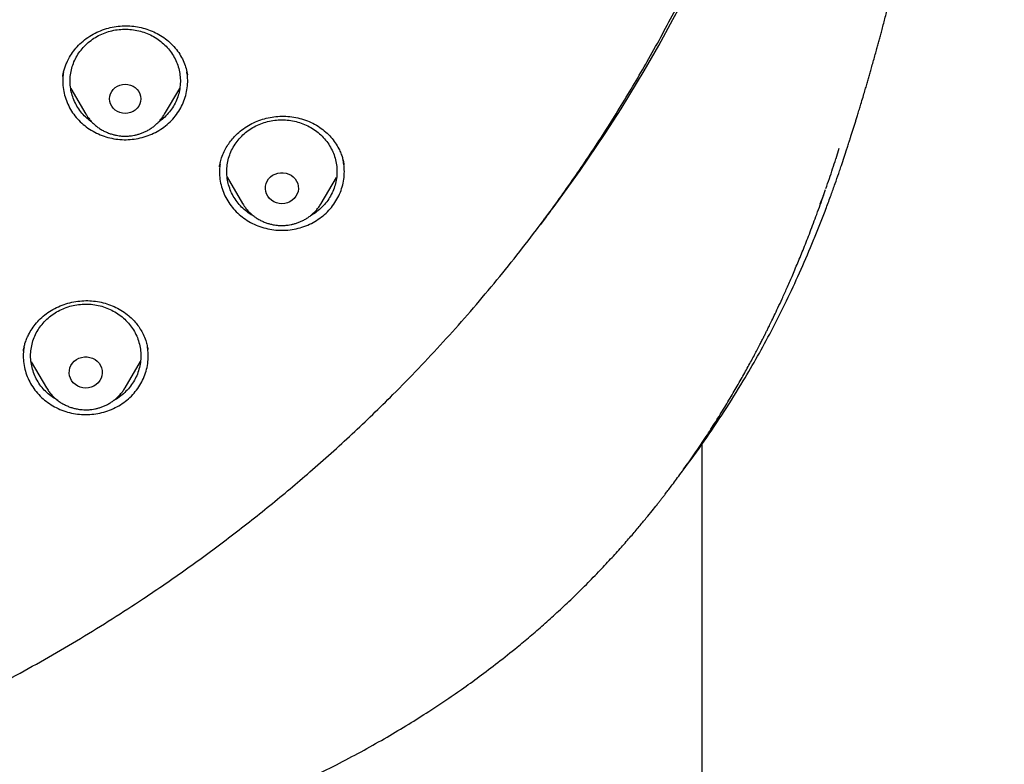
# Model space of a CAD drawing. Header units: millimetres. Extents: x 8 to 1577, y 12 to 2534.
# Tile 99 of 128: x 792 to 819, y 2099 to 2120. Entities that reach past the tile are written whole.
import ezdxf

# ---------------------------------------------------------------- set-up
doc = ezdxf.new("R2010")
doc.units = ezdxf.units.MM

msp = doc.modelspace()

# ---------------------------------------------------------------- linework, layer by layer
at = {"color": 7, "linetype": 'Continuous', "lineweight": 30}
for p, q in [((793.603, 2118.177), (793.604, 2118.184)), ((793.818, 2117.844), (794.23, 2117.146)), ((796.369, 2117.146), (796.781, 2117.846)), ((796.369, 2117.146), (796.365, 2117.14)), ((814.642, 2115.94), (814.73, 2116.217)), ((797.867, 2115.716), (797.87, 2115.733)), ((798.072, 2115.428), (798.492, 2114.715)), ((800.632, 2114.715), (801.049, 2115.424)), ((814.291, 2114.904), (814.355, 2115.09)), ((814.297, 2114.944), (814.196, 2114.693)), ((798.499, 2114.704), (798.492, 2114.715)), ((800.632, 2114.715), (800.626, 2114.706)), ((806.764, 2114.358), (806.594, 2114.133)), ((792.528, 2110.699), (792.529, 2110.705)), ((792.738, 2110.409), (793.155, 2109.7)), ((795.295, 2109.7), (795.715, 2110.413)), ((793.163, 2109.688), (793.155, 2109.7)), ((795.297, 2109.703), (795.283, 2109.695)), ((795.295, 2109.7), (795.289, 2109.69)), ((810.999, 1959.756), (810.999, 2108.172))]:
    msp.add_line(p, q, dxfattribs=at)
at = {"color": 7, "linetype": 'Continuous', "lineweight": 30, "flags": 128}
for points in [[(795.299, 2117.163), (795.226, 2117.17), (795.154, 2117.187), (795.088, 2117.217), (795.027, 2117.257), (794.975, 2117.306), (794.932, 2117.363), (794.901, 2117.425), (794.882, 2117.493), (794.876, 2117.562), (794.882, 2117.631), (794.901, 2117.698), (794.932, 2117.761), (794.975, 2117.818), (795.027, 2117.867), (795.088, 2117.907), (795.154, 2117.936), (795.226, 2117.954), (795.299, 2117.96), (795.373, 2117.954), (795.444, 2117.936), (795.511, 2117.907), (795.572, 2117.867), (795.624, 2117.818), (795.666, 2117.761), (795.698, 2117.698), (795.717, 2117.631), (795.723, 2117.562), (795.717, 2117.493), (795.698, 2117.425), (795.666, 2117.363), (795.624, 2117.306), (795.572, 2117.257), (795.511, 2117.217), (795.444, 2117.187), (795.373, 2117.17), (795.299, 2117.163)], [(794.233, 2117.14), (794.232, 2117.142), (794.23, 2117.146)], [(799.562, 2114.707), (799.486, 2114.713), (799.412, 2114.732), (799.343, 2114.761), (799.279, 2114.801), (799.224, 2114.851), (799.179, 2114.909), (799.144, 2114.973), (799.122, 2115.041), (799.112, 2115.112), (799.116, 2115.184), (799.132, 2115.254), (799.16, 2115.321), (799.2, 2115.382), (799.251, 2115.436), (799.31, 2115.481), (799.377, 2115.516), (799.449, 2115.539), (799.524, 2115.552), (799.6, 2115.552), (799.675, 2115.539), (799.747, 2115.516), (799.814, 2115.481), (799.873, 2115.436), (799.924, 2115.382), (799.964, 2115.321), (799.992, 2115.254), (800.008, 2115.184), (800.012, 2115.112), (800.002, 2115.041), (799.98, 2114.973), (799.945, 2114.909), (799.9, 2114.851), (799.845, 2114.801), (799.781, 2114.761), (799.712, 2114.732), (799.638, 2114.713), (799.562, 2114.707)], [(806.971, 2114.635), (806.971, 2114.635), (806.971, 2114.635), (806.971, 2114.635), (806.97, 2114.635), (806.97, 2114.634), (806.97, 2114.634), (806.97, 2114.634), (806.97, 2114.634)], [(794.225, 2109.692), (794.149, 2109.699), (794.075, 2109.717), (794.006, 2109.746), (793.943, 2109.786), (793.887, 2109.836), (793.842, 2109.894), (793.808, 2109.958), (793.785, 2110.026), (793.776, 2110.097), (793.779, 2110.169), (793.795, 2110.239), (793.823, 2110.306), (793.863, 2110.367), (793.914, 2110.421), (793.973, 2110.466), (794.04, 2110.501), (794.112, 2110.525), (794.187, 2110.537), (794.263, 2110.537), (794.339, 2110.525), (794.411, 2110.501), (794.477, 2110.466), (794.537, 2110.421), (794.587, 2110.367), (794.627, 2110.306), (794.655, 2110.239), (794.672, 2110.169), (794.675, 2110.097), (794.665, 2110.026), (794.643, 2109.958), (794.608, 2109.894), (794.563, 2109.836), (794.508, 2109.786), (794.445, 2109.746), (794.375, 2109.717), (794.301, 2109.699), (794.225, 2109.692)]]:
    msp.add_lwpolyline(points, dxfattribs=at)
at = {"color": 7, "linetype": 'Continuous', "lineweight": 30}
for centre, radius, start, end in [((774.255, 2139.009), 40.797, 323.3127, 359.3068), ((772.676, 2139.974), 42.641, 323.0777, 323.5395), ((806.291, 2114.714), 0.593, 322.9929, 323.1052)]:
    msp.add_arc(centre, radius, start, end, dxfattribs=at)
for points, knots in [([(772.98, 2096.301), (773.371, 2096.33), (774.153, 2096.388), (775.306, 2096.509), (776.439, 2096.654), (777.553, 2096.823), (778.663, 2097.019), (779.742, 2097.236), (780.789, 2097.471), (781.806, 2097.724), (782.816, 2097.999), (783.812, 2098.293), (784.792, 2098.607), (785.756, 2098.939), (786.712, 2099.291), (787.589, 2099.636), (788.387, 2099.968), (789.107, 2100.283), (789.823, 2100.609), (790.6, 2100.98), (791.437, 2101.4), (792.331, 2101.873), (793.214, 2102.366), (794.087, 2102.878), (794.948, 2103.41), (795.913, 2104.036), (796.973, 2104.765), (798.12, 2105.609), (799.24, 2106.49), (800.164, 2107.266), (800.905, 2107.92), (801.475, 2108.441), (802.035, 2108.972), (802.638, 2109.564), (803.28, 2110.22), (803.956, 2110.944), (804.616, 2111.684), (805.259, 2112.439), (805.884, 2113.209), (806.574, 2114.099), (807.318, 2115.117), (808.103, 2116.271), (808.85, 2117.45), (809.448, 2118.47), (809.917, 2119.318), (810.271, 2119.986), (810.612, 2120.661), (810.973, 2121.407), (811.348, 2122.227), (811.731, 2123.12), (812.093, 2124.024), (812.434, 2124.936), (812.753, 2125.857), (813.09, 2126.912), (813.433, 2128.104), (813.768, 2129.437), (814.057, 2130.781), (814.263, 2131.93), (814.406, 2132.876), (814.505, 2133.617), (814.589, 2134.36), (814.666, 2135.176), (814.731, 2136.066), (814.778, 2137.028), (814.802, 2137.993), (814.802, 2138.96), (814.779, 2139.928), (814.725, 2141.029), (814.629, 2142.26), (814.475, 2143.622), (814.274, 2144.981), (814.064, 2146.129), (813.866, 2147.066), (813.698, 2147.796), (813.516, 2148.523), (813.302, 2149.317), (813.05, 2150.177), (812.755, 2151.1), (812.437, 2152.018), (812.097, 2152.931), (811.734, 2153.837), (811.296, 2154.858), (810.771, 2155.99), (810.146, 2157.228), (809.478, 2158.448), (808.875, 2159.465), (808.359, 2160.288), (807.943, 2160.925), (807.515, 2161.554), (807.033, 2162.237), (806.492, 2162.97), (805.889, 2163.749), (805.265, 2164.517), (804.623, 2165.272), (803.961, 2166.014), (803.188, 2166.842), (802.294, 2167.747), (801.268, 2168.72), (800.208, 2169.663), (799.281, 2170.436), (798.504, 2171.052), (797.887, 2171.523), (797.262, 2171.984), (796.566, 2172.479), (795.798, 2173.002), (794.954, 2173.55), (794.095, 2174.08), (793.223, 2174.593), (792.337, 2175.087), (791.316, 2175.628), (790.154, 2176.204), (788.843, 2176.803), (787.511, 2177.364), (786.363, 2177.804), (785.413, 2178.144), (784.665, 2178.397), (783.912, 2178.637), (783.082, 2178.887), (782.172, 2179.142), (781.183, 2179.397), (780.186, 2179.63), (779.183, 2179.842), (778.172, 2180.033), (777.018, 2180.226), (775.719, 2180.408), (774.271, 2180.566), (772.816, 2180.68), (771.578, 2180.739), (770.562, 2180.764), (769.767, 2180.77), (768.972, 2180.763), (768.1, 2180.74), (767.152, 2180.698), (766.129, 2180.63), (765.106, 2180.541), (764.085, 2180.429), (763.064, 2180.295), (761.907, 2180.118), (760.617, 2179.885), (759.195, 2179.584), (757.782, 2179.239), (756.593, 2178.91), (755.625, 2178.617), (754.873, 2178.376), (754.125, 2178.121), (753.31, 2177.829), (752.431, 2177.494), (751.489, 2177.112), (750.556, 2176.71), (749.631, 2176.286), (748.715, 2175.842), (747.686, 2175.315), (746.55, 2174.694), (745.314, 2173.968), (744.102, 2173.203), (743.097, 2172.523), (742.286, 2171.945), (741.662, 2171.483), (741.046, 2171.011), (740.38, 2170.482), (739.668, 2169.892), (738.914, 2169.239), (738.175, 2168.569), (737.451, 2167.881), (736.743, 2167.178), (735.958, 2166.36), (735.105, 2165.421), (734.195, 2164.351), (733.321, 2163.252), (732.538, 2162.199), (731.841, 2161.2), (731.231, 2160.273), (730.654, 2159.345), (730.11, 2158.416), (729.59, 2157.475), (729.107, 2156.542), (728.659, 2155.622), (728.244, 2154.714), (727.852, 2153.797), (727.485, 2152.878), (727.144, 2151.96), (726.828, 2151.042), (726.534, 2150.117), (726.249, 2149.14), (725.978, 2148.112), (725.729, 2147.048), (725.512, 2145.992), (725.325, 2144.947), (725.167, 2143.897), (725.039, 2142.867), (724.941, 2141.859), (724.869, 2140.873), (724.822, 2139.885), (724.799, 2138.905), (724.801, 2137.932), (724.826, 2136.967), (724.875, 2136.003), (724.941, 2135.112), (725.02, 2134.296), (725.105, 2133.553), (725.205, 2132.812), (725.33, 2132.001), (725.484, 2131.121), (725.674, 2130.174), (725.887, 2129.23), (726.124, 2128.289), (726.384, 2127.352), (726.705, 2126.293), (727.1, 2125.115), (727.583, 2123.823), (728.111, 2122.544), (728.597, 2121.472), (729.019, 2120.603), (729.361, 2119.929), (729.716, 2119.26), (730.119, 2118.534), (730.575, 2117.752), (731.088, 2116.917), (731.622, 2116.092), (732.176, 2115.278), (732.752, 2114.475), (733.428, 2113.575), (734.216, 2112.587), (735.127, 2111.517), (736.075, 2110.475), (736.911, 2109.615), (737.615, 2108.926), (738.176, 2108.396), (738.746, 2107.876), (739.383, 2107.315), (740.088, 2106.719), (740.866, 2106.091), (741.661, 2105.479), (742.471, 2104.883), (743.296, 2104.304), (744.252, 2103.665), (745.343, 2102.978), (746.579, 2102.252), (747.842, 2101.563), (749.045, 2100.955), (750.182, 2100.42), (751.233, 2099.958), (752.281, 2099.527), (753.325, 2099.127), (754.381, 2098.751), (755.422, 2098.408), (756.447, 2098.096), (757.455, 2097.814), (758.47, 2097.554), (759.483, 2097.318), (760.493, 2097.106), (761.5, 2096.917), (762.512, 2096.75), (763.446, 2096.616), (764.299, 2096.511), (765.072, 2096.428), (765.846, 2096.356), (766.363, 2096.32), (766.621, 2096.301)], [0, 0, 0, 0, 0.004255, 0.008513, 0.012591, 0.016669, 0.020757, 0.024845, 0.028646, 0.032447, 0.036257, 0.040066, 0.043778, 0.04749, 0.051211, 0.054931, 0.057805, 0.060679, 0.063557, 0.066435, 0.070146, 0.073857, 0.077567, 0.081295, 0.085024, 0.088752, 0.094018, 0.099284, 0.104573, 0.109861, 0.112735, 0.11561, 0.118488, 0.121366, 0.125076, 0.128787, 0.132498, 0.136226, 0.139954, 0.143682, 0.148948, 0.154215, 0.159503, 0.164791, 0.167666, 0.17054, 0.173418, 0.176296, 0.180007, 0.183718, 0.187428, 0.191156, 0.194885, 0.198613, 0.203879, 0.209145, 0.214433, 0.219722, 0.222596, 0.22547, 0.228348, 0.231226, 0.234937, 0.238648, 0.242358, 0.246086, 0.249815, 0.253543, 0.258809, 0.264075, 0.269364, 0.274652, 0.277526, 0.280401, 0.283279, 0.286157, 0.289867, 0.293578, 0.297289, 0.301017, 0.304745, 0.308473, 0.313739, 0.319006, 0.324294, 0.329582, 0.332457, 0.335331, 0.338209, 0.341087, 0.344798, 0.348509, 0.352219, 0.355947, 0.359676, 0.363404, 0.36867, 0.373936, 0.379224, 0.384513, 0.387387, 0.390262, 0.39314, 0.396018, 0.399728, 0.403439, 0.407149, 0.410877, 0.414606, 0.418334, 0.4236, 0.428866, 0.434155, 0.439443, 0.442317, 0.445192, 0.44807, 0.450948, 0.454658, 0.458369, 0.46208, 0.465808, 0.469536, 0.473264, 0.47853, 0.483797, 0.489085, 0.494373, 0.497248, 0.500122, 0.503, 0.505878, 0.509589, 0.5133, 0.51701, 0.520738, 0.524467, 0.528195, 0.533461, 0.538727, 0.544015, 0.549304, 0.552178, 0.555053, 0.557931, 0.560809, 0.564519, 0.56823, 0.571941, 0.575669, 0.579397, 0.583125, 0.588391, 0.593657, 0.598946, 0.604234, 0.607109, 0.609983, 0.612861, 0.615739, 0.619449, 0.62316, 0.626871, 0.630599, 0.634327, 0.638055, 0.643322, 0.648588, 0.653876, 0.659164, 0.66342, 0.667678, 0.671756, 0.675833, 0.679922, 0.68401, 0.687811, 0.691612, 0.695421, 0.69923, 0.702943, 0.706655, 0.710375, 0.714095, 0.71835, 0.722608, 0.726686, 0.730764, 0.734852, 0.73894, 0.742741, 0.746542, 0.750352, 0.754161, 0.757873, 0.761585, 0.765306, 0.769026, 0.7719, 0.774774, 0.777652, 0.78053, 0.784241, 0.787952, 0.791662, 0.79539, 0.799119, 0.802847, 0.808113, 0.813379, 0.818668, 0.823956, 0.82683, 0.829705, 0.832583, 0.835461, 0.839171, 0.842882, 0.846593, 0.850321, 0.854049, 0.857777, 0.863043, 0.86831, 0.873598, 0.878886, 0.881761, 0.884635, 0.887513, 0.890391, 0.894102, 0.897813, 0.901523, 0.905251, 0.90898, 0.912708, 0.917974, 0.92324, 0.928528, 0.933817, 0.938072, 0.94233, 0.946408, 0.950486, 0.954574, 0.958662, 0.962463, 0.966264, 0.970073, 0.973883, 0.977595, 0.981307, 0.985027, 0.988747, 0.991559, 0.99437, 0.997185, 1, 1, 1, 1]), ([(766.34, 2114.517), (765.99, 2114.566), (765.288, 2114.665), (764.244, 2114.868), (763.206, 2115.11), (762.178, 2115.395), (761.169, 2115.719), (760.184, 2116.078), (759.222, 2116.471), (758.277, 2116.902), (757.343, 2117.373), (756.425, 2117.881), (755.526, 2118.427), (754.654, 2119.006), (753.806, 2119.62), (752.99, 2120.264), (752.208, 2120.935), (751.462, 2121.63), (750.751, 2122.352), (750.07, 2123.105), (749.42, 2123.89), (748.802, 2124.706), (748.221, 2125.549), (747.676, 2126.417), (747.174, 2127.3), (746.715, 2128.194), (746.298, 2129.099), (745.92, 2130.021), (745.579, 2130.963), (745.277, 2131.923), (745.016, 2132.899), (744.8, 2133.882), (744.626, 2134.874), (744.497, 2135.868), (744.412, 2136.86), (744.373, 2137.846), (744.377, 2138.83), (744.426, 2139.817), (744.521, 2140.807), (744.662, 2141.8), (744.849, 2142.79), (745.082, 2143.773), (745.356, 2144.74), (745.67, 2145.689), (746.022, 2146.617), (746.415, 2147.533), (746.851, 2148.441), (747.328, 2149.336), (747.845, 2150.216), (748.401, 2151.074), (748.994, 2151.91), (749.622, 2152.72), (750.281, 2153.499), (750.968, 2154.245), (751.686, 2154.962), (752.439, 2155.652), (753.227, 2156.315), (754.051, 2156.95), (754.907, 2157.553), (755.791, 2158.123), (756.694, 2158.654), (757.612, 2159.145), (758.544, 2159.598), (759.497, 2160.016), (760.474, 2160.4), (761.473, 2160.749), (762.491, 2161.06), (763.519, 2161.33), (764.561, 2161.561), (765.607, 2161.75), (766.655, 2161.897), (767.699, 2162.002), (768.743, 2162.065), (769.795, 2162.087), (770.853, 2162.066), (771.916, 2162.001), (772.98, 2161.894), (774.04, 2161.743), (775.086, 2161.552), (776.114, 2161.323), (777.124, 2161.056), (778.124, 2160.75), (779.117, 2160.404), (780.1, 2160.018), (781.07, 2159.593), (782.018, 2159.131), (782.947, 2158.632), (783.849, 2158.099), (784.722, 2157.535), (785.561, 2156.942), (786.37, 2156.318), (787.155, 2155.659), (787.912, 2154.966), (788.643, 2154.236), (789.342, 2153.476), (790.008, 2152.686), (790.633, 2151.875), (791.218, 2151.048), (791.763, 2150.206), (792.272, 2149.341), (792.746, 2148.451), (793.185, 2147.539), (793.585, 2146.606), (793.942, 2145.66), (794.259, 2144.7), (794.531, 2143.732), (794.759, 2142.76), (794.942, 2141.788), (795.08, 2140.813), (795.175, 2139.829), (795.225, 2138.836), (795.23, 2137.834), (795.188, 2136.83), (795.101, 2135.825), (794.97, 2134.832), (794.796, 2133.852), (794.582, 2132.887), (794.326, 2131.929), (794.027, 2130.974), (793.685, 2130.026), (793.3, 2129.087), (792.874, 2128.167), (792.408, 2127.262), (791.904, 2126.38), (791.364, 2125.523), (790.792, 2124.696), (790.185, 2123.894), (789.54, 2123.114), (788.855, 2122.356), (788.131, 2121.621), (787.371, 2120.914), (786.578, 2120.236), (785.761, 2119.594), (784.923, 2118.989), (784.065, 2118.42), (783.182, 2117.884), (782.27, 2117.378), (781.331, 2116.905), (780.368, 2116.466), (779.388, 2116.066), (778.39, 2115.705), (777.393, 2115.384), (776.721, 2115.205), (776.394, 2115.118)], [0, 0, 0, 0, 0.007111, 0.014233, 0.021378, 0.028559, 0.035735, 0.042744, 0.049754, 0.056777, 0.063826, 0.071, 0.07815, 0.085287, 0.092425, 0.099606, 0.106655, 0.113671, 0.120666, 0.127652, 0.134763, 0.141884, 0.149029, 0.156211, 0.163388, 0.170396, 0.177406, 0.18443, 0.191479, 0.198653, 0.205803, 0.21294, 0.220078, 0.227259, 0.234309, 0.241325, 0.248319, 0.255305, 0.262416, 0.269538, 0.276683, 0.283864, 0.291041, 0.29805, 0.30506, 0.312083, 0.319132, 0.326306, 0.333456, 0.340594, 0.347731, 0.354912, 0.361962, 0.368978, 0.375972, 0.382958, 0.390069, 0.397191, 0.404336, 0.411517, 0.418694, 0.425703, 0.432713, 0.439736, 0.446785, 0.453959, 0.461109, 0.468246, 0.475384, 0.482565, 0.489615, 0.49663, 0.503625, 0.510611, 0.517722, 0.524844, 0.531989, 0.53917, 0.546347, 0.553355, 0.560365, 0.567389, 0.574438, 0.581612, 0.588762, 0.595899, 0.603037, 0.610218, 0.617267, 0.624283, 0.631278, 0.638264, 0.645375, 0.652496, 0.659641, 0.666823, 0.674, 0.681008, 0.688018, 0.695042, 0.702091, 0.709265, 0.716414, 0.723552, 0.73069, 0.737871, 0.74492, 0.751936, 0.758931, 0.765917, 0.773028, 0.780149, 0.787294, 0.794476, 0.801653, 0.808662, 0.815672, 0.822695, 0.829744, 0.836918, 0.844068, 0.851206, 0.858343, 0.865524, 0.872574, 0.87959, 0.886584, 0.89357, 0.900681, 0.907803, 0.914948, 0.922129, 0.929306, 0.936315, 0.943325, 0.950348, 0.957396, 0.964571, 0.971721, 0.978858, 0.985995, 0.993177, 1, 1, 1, 1]), ([(814.938, 2116.2), (814.943, 2116.215), (814.962, 2116.272), (814.99, 2116.36), (815.022, 2116.46), (815.046, 2116.537), (815.066, 2116.598), (815.083, 2116.653), (815.1, 2116.707), (815.117, 2116.761), (815.134, 2116.815), (815.151, 2116.871), (815.173, 2116.94), (815.201, 2117.03), (815.236, 2117.147), (815.276, 2117.279), (815.324, 2117.435), (815.373, 2117.601), (815.423, 2117.768), (815.466, 2117.914), (815.505, 2118.048), (815.541, 2118.176), (815.579, 2118.307), (815.619, 2118.449), (815.664, 2118.606), (815.708, 2118.767), (815.75, 2118.918), (815.788, 2119.056), (815.822, 2119.184), (815.858, 2119.314), (815.896, 2119.459), (815.938, 2119.617), (815.982, 2119.784), (816.023, 2119.943), (816.06, 2120.089), (816.092, 2120.215), (816.121, 2120.327), (816.144, 2120.422), (816.167, 2120.514), (816.191, 2120.61), (816.219, 2120.722), (816.249, 2120.845), (816.278, 2120.966), (816.305, 2121.076), (816.329, 2121.179), (816.353, 2121.278), (816.377, 2121.381), (816.403, 2121.493), (816.436, 2121.633), (816.468, 2121.774), (816.498, 2121.903), (816.521, 2122.007), (816.541, 2122.097), (816.558, 2122.171), (816.573, 2122.237), (816.589, 2122.311), (816.61, 2122.406), (816.638, 2122.533), (816.67, 2122.683), (816.704, 2122.838), (816.733, 2122.975), (816.758, 2123.093), (816.78, 2123.199), (816.803, 2123.31), (816.835, 2123.465), (816.871, 2123.644), (816.91, 2123.837), (816.949, 2124.034), (816.988, 2124.23), (817.022, 2124.407), (817.051, 2124.558), (817.078, 2124.696), (817.105, 2124.84), (817.132, 2124.978), (817.155, 2125.103), (817.177, 2125.22), (817.201, 2125.346), (817.225, 2125.476), (817.247, 2125.595), (817.263, 2125.687), (817.277, 2125.76), (817.29, 2125.832), (817.305, 2125.917), (817.324, 2126.022), (817.345, 2126.135), (817.37, 2126.278), (817.402, 2126.455), (817.441, 2126.682), (817.483, 2126.923), (817.523, 2127.154), (817.561, 2127.379), (817.597, 2127.594), (817.638, 2127.841), (817.672, 2128.05), (817.699, 2128.218), (817.714, 2128.314), (817.728, 2128.401), (817.745, 2128.505), (817.764, 2128.63), (817.785, 2128.76), (817.803, 2128.879), (817.821, 2128.995), (817.841, 2129.126), (817.864, 2129.273), (817.886, 2129.42), (817.912, 2129.594), (817.942, 2129.796), (817.977, 2130.029), (818.012, 2130.275), (818.048, 2130.529), (818.083, 2130.778), (818.11, 2130.971), (818.13, 2131.117), (818.146, 2131.236), (818.162, 2131.354), (818.175, 2131.455), (818.186, 2131.536), (818.196, 2131.611), (818.208, 2131.699), (818.222, 2131.805), (818.237, 2131.92), (818.251, 2132.028), (818.265, 2132.143), (818.284, 2132.286), (818.306, 2132.464), (818.329, 2132.649), (818.351, 2132.825), (818.371, 2132.991), (818.39, 2133.15), (818.408, 2133.302), (818.426, 2133.453), (818.444, 2133.613), (818.464, 2133.781), (818.482, 2133.941), (818.498, 2134.085), (818.518, 2134.266), (818.542, 2134.483), (818.567, 2134.719), (818.593, 2134.962), (818.617, 2135.195), (818.644, 2135.458), (818.669, 2135.713), (818.694, 2135.969), (818.719, 2136.232), (818.744, 2136.505), (818.77, 2136.784), (818.794, 2137.056), (818.817, 2137.323), (818.841, 2137.612), (818.869, 2137.961), (818.9, 2138.344), (818.933, 2138.785), (818.966, 2139.246), (818.999, 2139.731), (819.03, 2140.224), (819.058, 2140.694), (819.086, 2141.179), (819.105, 2141.541), (819.118, 2141.797), (819.124, 2141.92), (819.129, 2142.04), (819.136, 2142.172), (819.142, 2142.314), (819.148, 2142.451), (819.153, 2142.569), (819.158, 2142.678), (819.163, 2142.794), (819.168, 2142.924), (819.173, 2143.049), (819.177, 2143.151), (819.181, 2143.233), (819.184, 2143.315), (819.187, 2143.413), (819.191, 2143.526), (819.195, 2143.639), (819.199, 2143.739), (819.202, 2143.827), (819.205, 2143.918), (819.208, 2144.021), (819.212, 2144.141), (819.216, 2144.276), (819.219, 2144.366), (819.22, 2144.414)], [0, 0, 0, 0, 0.002022, 0.007556, 0.011929, 0.015506, 0.018058, 0.020549, 0.023006, 0.025429, 0.02787, 0.030359, 0.032895, 0.037181, 0.04246, 0.048557, 0.054728, 0.063226, 0.070617, 0.076875, 0.082524, 0.088213, 0.093577, 0.099727, 0.106748, 0.113937, 0.120625, 0.126229, 0.131677, 0.137038, 0.142994, 0.150092, 0.157169, 0.164191, 0.170334, 0.175526, 0.179981, 0.184379, 0.187502, 0.191457, 0.196309, 0.201507, 0.206682, 0.211363, 0.215133, 0.219315, 0.22356, 0.228134, 0.23373, 0.240265, 0.244854, 0.249226, 0.252827, 0.255676, 0.258279, 0.260864, 0.264621, 0.269672, 0.276201, 0.28254, 0.28813, 0.292555, 0.296489, 0.300729, 0.305724, 0.314734, 0.321775, 0.328119, 0.335393, 0.341598, 0.345957, 0.350653, 0.355565, 0.360428, 0.364566, 0.368117, 0.372263, 0.377231, 0.381135, 0.384223, 0.386492, 0.388536, 0.391379, 0.395041, 0.399126, 0.402739, 0.409366, 0.416918, 0.425534, 0.433529, 0.440037, 0.448028, 0.455124, 0.464698, 0.468959, 0.471876, 0.474291, 0.477665, 0.482237, 0.486774, 0.490615, 0.494137, 0.498394, 0.503651, 0.50878, 0.513104, 0.520987, 0.528892, 0.536308, 0.545429, 0.554117, 0.561101, 0.564592, 0.568652, 0.572894, 0.576275, 0.578737, 0.580898, 0.583748, 0.587414, 0.59148, 0.595068, 0.598151, 0.602907, 0.609203, 0.615804, 0.621242, 0.626627, 0.632232, 0.637012, 0.641618, 0.647173, 0.652841, 0.658224, 0.662952, 0.66707, 0.676093, 0.68434, 0.690373, 0.700032, 0.70737, 0.716258, 0.725178, 0.732551, 0.742198, 0.751976, 0.760038, 0.768919, 0.778194, 0.788439, 0.803136, 0.815814, 0.831695, 0.848332, 0.863279, 0.880002, 0.894289, 0.910716, 0.915361, 0.91922, 0.922783, 0.927079, 0.932083, 0.936679, 0.940443, 0.943542, 0.94732, 0.95183, 0.956204, 0.959483, 0.961787, 0.964212, 0.967442, 0.971416, 0.975197, 0.978467, 0.981228, 0.983937, 0.987254, 0.990952, 0.995203, 1, 1, 1, 1]), ([(793.601, 2118.171), (793.604, 2118.191), (793.61, 2118.234), (793.628, 2118.324), (793.661, 2118.431), (793.711, 2118.559), (793.785, 2118.705), (793.891, 2118.866), (794.028, 2119.023), (794.192, 2119.17), (794.378, 2119.296), (794.577, 2119.398), (794.785, 2119.475), (794.999, 2119.525), (795.213, 2119.55), (795.425, 2119.55), (795.633, 2119.525), (795.836, 2119.478), (796.033, 2119.408), (796.221, 2119.316), (796.398, 2119.2), (796.557, 2119.062), (796.697, 2118.905), (796.811, 2118.735), (796.897, 2118.561), (796.959, 2118.387), (796.98, 2118.272), (796.991, 2118.215)], [0, 0, 0, 0, 0.017794, 0.038809, 0.063443, 0.08999, 0.127909, 0.168774, 0.212668, 0.259181, 0.305652, 0.35131, 0.396209, 0.440404, 0.483962, 0.526605, 0.56848, 0.610726, 0.653512, 0.696837, 0.740718, 0.785203, 0.83032, 0.874836, 0.91796, 0.95967, 1, 1, 1, 1]), ([(794.158, 2118.962), (794.202, 2119.007), (794.291, 2119.097), (794.446, 2119.211), (794.615, 2119.306), (794.796, 2119.379), (794.985, 2119.43), (795.18, 2119.456), (795.376, 2119.459), (795.572, 2119.438), (795.763, 2119.392), (795.945, 2119.324), (796.117, 2119.234), (796.275, 2119.123), (796.416, 2118.994), (796.538, 2118.849), (796.639, 2118.691), (796.717, 2118.521), (796.77, 2118.343), (796.799, 2118.16), (796.802, 2117.975), (796.779, 2117.791), (796.731, 2117.612), (796.658, 2117.44), (796.562, 2117.279), (796.444, 2117.131), (796.321, 2117.009), (796.23, 2116.945), (796.192, 2116.918)], [0, 0, 0, 0, 0.0388678, 0.0777357, 0.1166035, 0.1554714, 0.1943392, 0.2332071, 0.2720749, 0.3109427, 0.3498106, 0.3886784, 0.4275463, 0.4664141, 0.5052819, 0.5441498, 0.5830176, 0.6218855, 0.6607533, 0.6996212, 0.738489, 0.7773568, 0.8162247, 0.8550925, 0.8939604, 0.9328282, 0.971696, 1, 1, 1, 1]), ([(794.402, 2116.921), (794.377, 2116.939), (794.298, 2116.992), (794.183, 2117.101), (794.061, 2117.245), (793.96, 2117.404), (793.882, 2117.574), (793.828, 2117.752), (793.8, 2117.935), (793.797, 2118.12), (793.82, 2118.303), (793.868, 2118.483), (793.941, 2118.654), (794.036, 2118.817), (794.117, 2118.913), (794.158, 2118.962)], [0, 0, 0, 0, 0.038535, 0.118657, 0.198779, 0.278901, 0.359023, 0.439145, 0.519267, 0.59939, 0.679512, 0.759634, 0.839756, 0.919878, 1, 1, 1, 1]), ([(793.62, 2118.277), (793.613, 2118.228), (793.595, 2118.11), (793.601, 2117.92), (793.632, 2117.712), (793.693, 2117.511), (793.781, 2117.318), (793.895, 2117.138), (794.034, 2116.974), (794.194, 2116.828), (794.373, 2116.703), (794.567, 2116.601), (794.774, 2116.523), (794.991, 2116.472), (795.212, 2116.447), (795.435, 2116.45), (795.656, 2116.481), (795.87, 2116.538), (796.075, 2116.621), (796.267, 2116.728), (796.442, 2116.858), (796.597, 2117.008), (796.73, 2117.176), (796.839, 2117.359), (796.921, 2117.554), (796.976, 2117.757), (797.001, 2117.965), (797.002, 2118.148), (796.982, 2118.258), (796.975, 2118.299)], [0, 0, 0, 0, 0.02708, 0.065078, 0.103077, 0.141075, 0.179074, 0.217072, 0.255071, 0.293069, 0.331068, 0.369066, 0.407065, 0.445063, 0.483062, 0.52106, 0.559059, 0.597057, 0.635056, 0.673054, 0.711053, 0.749051, 0.78705, 0.825048, 0.863047, 0.901045, 0.939044, 0.977042, 1, 1, 1, 1]), ([(794.235, 2117.14), (794.248, 2117.118), (794.279, 2117.066), (794.339, 2116.989), (794.412, 2116.908), (794.493, 2116.835), (794.579, 2116.768), (794.672, 2116.71), (794.768, 2116.661), (794.866, 2116.621), (794.965, 2116.59), (795.053, 2116.569), (795.132, 2116.557), (795.211, 2116.548), (795.267, 2116.547), (795.299, 2116.546)], [0, 0, 0, 0, 0.0596325, 0.1454276, 0.2312517, 0.3170486, 0.4027238, 0.4881169, 0.5729367, 0.6565856, 0.7375852, 0.8146125, 0.868974, 0.9244409, 1, 1, 1, 1]), ([(795.299, 2116.546), (795.339, 2116.547), (795.395, 2116.549), (795.478, 2116.558), (795.549, 2116.57), (795.633, 2116.59), (795.719, 2116.616), (795.807, 2116.651), (795.896, 2116.693), (795.983, 2116.744), (796.067, 2116.803), (796.146, 2116.87), (796.221, 2116.944), (796.289, 2117.026), (796.337, 2117.092), (796.36, 2117.132), (796.364, 2117.14)], [0, 0, 0, 0, 0.093045, 0.131332, 0.194848, 0.260983, 0.332071, 0.406406, 0.483298, 0.562195, 0.642709, 0.724557, 0.80753, 0.891477, 0.976291, 1, 1, 1, 1]), ([(797.865, 2115.708), (797.87, 2115.744), (797.884, 2115.824), (797.923, 2115.968), (797.985, 2116.122), (798.067, 2116.274), (798.16, 2116.409), (798.267, 2116.534), (798.398, 2116.66), (798.556, 2116.78), (798.741, 2116.889), (798.936, 2116.975), (799.138, 2117.038), (799.347, 2117.078), (799.562, 2117.093), (799.779, 2117.082), (799.995, 2117.046), (800.206, 2116.984), (800.407, 2116.899), (800.592, 2116.79), (800.757, 2116.662), (800.899, 2116.52), (801.018, 2116.367), (801.105, 2116.219), (801.169, 2116.082), (801.209, 2115.965), (801.236, 2115.858), (801.247, 2115.794), (801.252, 2115.763)], [0, 0, 0, 0, 0.026621, 0.060251, 0.101152, 0.135958, 0.170875, 0.205524, 0.23969, 0.284468, 0.32844, 0.371635, 0.41422, 0.457102, 0.500459, 0.544313, 0.58867, 0.63348, 0.678674, 0.723727, 0.767611, 0.810345, 0.851984, 0.892548, 0.922206, 0.950094, 0.975964, 1, 1, 1, 1]), ([(798.402, 2116.476), (798.446, 2116.522), (798.533, 2116.614), (798.686, 2116.731), (798.853, 2116.828), (799.032, 2116.905), (799.22, 2116.958), (799.415, 2116.988), (799.611, 2116.995), (799.807, 2116.976), (799.999, 2116.934), (800.183, 2116.869), (800.356, 2116.782), (800.516, 2116.674), (800.66, 2116.548), (800.785, 2116.405), (800.889, 2116.248), (800.97, 2116.08), (801.027, 2115.903), (801.059, 2115.72), (801.065, 2115.535), (801.046, 2115.351), (801.001, 2115.171), (800.932, 2114.998), (800.839, 2114.835), (800.725, 2114.685), (800.59, 2114.551), (800.458, 2114.445), (800.365, 2114.394), (800.329, 2114.374)], [0, 0, 0, 0, 0.0375412, 0.0750824, 0.1126237, 0.1501649, 0.1877061, 0.2252473, 0.2627885, 0.3003297, 0.337871, 0.3754122, 0.4129534, 0.4504946, 0.4880358, 0.5255771, 0.5631183, 0.6006595, 0.6382007, 0.6757419, 0.7132831, 0.7508244, 0.7883656, 0.8259068, 0.863448, 0.9009892, 0.9385305, 0.9760717, 1, 1, 1, 1]), ([(798.806, 2114.367), (798.794, 2114.373), (798.724, 2114.407), (798.608, 2114.49), (798.464, 2114.615), (798.339, 2114.758), (798.235, 2114.915), (798.154, 2115.084), (798.097, 2115.261), (798.065, 2115.443), (798.058, 2115.628), (798.078, 2115.812), (798.122, 2115.992), (798.192, 2116.165), (798.284, 2116.329), (798.363, 2116.427), (798.402, 2116.476)], [0, 0, 0, 0, 0.015695, 0.091411, 0.167127, 0.242843, 0.318558, 0.394274, 0.46999, 0.545706, 0.621421, 0.697137, 0.772853, 0.848569, 0.924284, 1, 1, 1, 1]), ([(814.736, 2115.6), (814.754, 2115.648), (814.825, 2115.847), (814.888, 2116.049), (814.934, 2116.201)], [0, 0, 0, 0, 0.244937, 1, 1, 1, 1]), ([(797.879, 2115.786), (797.872, 2115.735), (797.857, 2115.615), (797.866, 2115.425), (797.901, 2115.218), (797.966, 2115.017), (798.058, 2114.827), (798.176, 2114.649), (798.318, 2114.487), (798.48, 2114.343), (798.662, 2114.221), (798.858, 2114.122), (799.067, 2114.049), (799.284, 2114.001), (799.506, 2113.981), (799.729, 2113.987), (799.949, 2114.022), (800.163, 2114.082), (800.366, 2114.169), (800.555, 2114.279), (800.727, 2114.412), (800.88, 2114.565), (801.01, 2114.736), (801.115, 2114.921), (801.193, 2115.117), (801.244, 2115.321), (801.265, 2115.529), (801.261, 2115.718), (801.238, 2115.834), (801.228, 2115.882)], [0, 0, 0, 0, 0.0275824, 0.0654221, 0.1032619, 0.1411016, 0.1789413, 0.2167811, 0.2546208, 0.2924606, 0.3303003, 0.3681401, 0.4059798, 0.4438196, 0.4816593, 0.519499, 0.5573388, 0.5951785, 0.6330183, 0.670858, 0.7086978, 0.7465375, 0.7843773, 0.822217, 0.8600568, 0.8978965, 0.9357362, 0.973576, 1, 1, 1, 1]), ([(814.365, 2115.117), (814.396, 2115.209), (814.49, 2115.478), (814.579, 2115.747), (814.638, 2115.925)], [0, 0, 0, 0, 0.339144, 1, 1, 1, 1]), ([(810.475, 2107.454), (810.477, 2107.456), (810.679, 2107.713), (811.057, 2108.246), (811.606, 2109.054), (812.087, 2109.827), (812.512, 2110.56), (812.889, 2111.255), (813.255, 2111.979), (813.61, 2112.735), (813.886, 2113.37), (814.094, 2113.874), (814.238, 2114.235), (814.375, 2114.592), (814.502, 2114.932), (814.614, 2115.243), (814.691, 2115.461), (814.73, 2115.575), (814.737, 2115.595)], [0, 0, 0, 0, 0.000841, 0.105345, 0.210619, 0.316668, 0.40036, 0.485588, 0.57356, 0.664267, 0.757708, 0.799691, 0.842206, 0.884862, 0.924617, 0.960824, 0.992933, 1, 1, 1, 1]), ([(769.801, 2094.159), (770.234, 2094.16), (771.087, 2094.163), (772.344, 2094.184), (773.559, 2094.217), (774.73, 2094.26), (775.859, 2094.313), (776.926, 2094.373), (777.933, 2094.438), (778.881, 2094.507), (779.792, 2094.58), (780.665, 2094.657), (781.502, 2094.736), (782.301, 2094.818), (783.064, 2094.901), (783.789, 2094.985), (784.477, 2095.069), (785.124, 2095.152), (785.73, 2095.233), (786.297, 2095.312), (786.833, 2095.39), (787.512, 2095.492), (788.352, 2095.624), (789.369, 2095.794), (790.408, 2095.983), (791.47, 2096.194), (792.554, 2096.432), (793.574, 2096.68), (794.527, 2096.935), (795.413, 2097.193), (796.306, 2097.475), (797.195, 2097.78), (798.064, 2098.103), (798.893, 2098.437), (799.678, 2098.779), (800.42, 2099.126), (801.124, 2099.479), (801.79, 2099.833), (802.417, 2100.187), (803.004, 2100.538), (803.525, 2100.867), (804.005, 2101.183), (804.463, 2101.499), (804.946, 2101.847), (805.45, 2102.229), (805.91, 2102.596), (806.322, 2102.939), (806.684, 2103.252), (807.052, 2103.583), (807.426, 2103.934), (807.803, 2104.303), (808.165, 2104.673), (808.499, 2105.028), (808.793, 2105.353), (809.052, 2105.648), (809.276, 2105.912), (809.468, 2106.144), (809.629, 2106.342), (809.747, 2106.489), (809.829, 2106.593), (809.885, 2106.666), (809.94, 2106.736), (810, 2106.815), (810.073, 2106.91), (810.165, 2107.032), (810.274, 2107.178), (810.397, 2107.346), (810.533, 2107.535), (810.678, 2107.739), (810.824, 2107.951), (810.967, 2108.161), (811.149, 2108.435), (811.365, 2108.77), (811.61, 2109.165), (811.841, 2109.552), (812.054, 2109.922), (812.246, 2110.267), (812.416, 2110.582), (812.54, 2110.819), (812.625, 2110.984), (812.676, 2111.084), (812.721, 2111.174), (812.766, 2111.264), (812.817, 2111.367), (812.883, 2111.502), (812.966, 2111.674), (813.065, 2111.884), (813.18, 2112.132), (813.309, 2112.419), (813.451, 2112.743), (813.605, 2113.107), (813.769, 2113.509), (813.942, 2113.95), (814.123, 2114.43), (814.242, 2114.764), (814.303, 2114.938)], [0, 0, 0, 0, 0.024327, 0.047851, 0.07058, 0.092516, 0.113664, 0.134027, 0.152509, 0.170297, 0.187392, 0.203807, 0.219541, 0.23459, 0.24895, 0.26262, 0.275597, 0.28788, 0.299267, 0.309982, 0.320026, 0.329684, 0.348572, 0.367836, 0.387621, 0.407945, 0.428765, 0.450034, 0.467046, 0.48436, 0.50199, 0.519889, 0.537406, 0.554376, 0.570401, 0.585887, 0.60079, 0.615072, 0.628704, 0.641666, 0.65396, 0.663811, 0.674389, 0.685697, 0.697747, 0.710548, 0.719345, 0.728477, 0.737949, 0.747769, 0.75793, 0.768264, 0.77759, 0.786029, 0.793575, 0.800237, 0.806024, 0.810943, 0.814996, 0.816889, 0.818593, 0.820303, 0.822045, 0.824285, 0.827217, 0.830841, 0.834769, 0.839277, 0.844251, 0.849212, 0.854107, 0.858936, 0.868152, 0.877119, 0.885835, 0.894152, 0.901773, 0.908689, 0.914883, 0.917283, 0.919464, 0.921425, 0.92317, 0.925268, 0.928159, 0.931844, 0.936323, 0.941595, 0.947648, 0.954474, 0.962066, 0.970421, 0.979531, 0.989392, 1, 1, 1, 1]), ([(806.971, 2114.635), (806.99, 2114.662), (807.026, 2114.713), (807.056, 2114.766), (807.07, 2114.791)], [0, 0, 0, 0, 0.537654, 1, 1, 1, 1]), ([(798.5, 2114.704), (798.512, 2114.684), (798.543, 2114.633), (798.602, 2114.557), (798.675, 2114.477), (798.755, 2114.403), (798.842, 2114.337), (798.934, 2114.279), (799.03, 2114.23), (799.129, 2114.189), (799.227, 2114.158), (799.316, 2114.138), (799.395, 2114.125), (799.474, 2114.117), (799.53, 2114.116), (799.562, 2114.115)], [0, 0, 0, 0, 0.055214, 0.141412, 0.22764, 0.31384, 0.399917, 0.485712, 0.57093, 0.654972, 0.736352, 0.813741, 0.868358, 0.924086, 1, 1, 1, 1]), ([(799.562, 2114.115), (799.602, 2114.116), (799.658, 2114.117), (799.741, 2114.127), (799.812, 2114.139), (799.895, 2114.158), (799.982, 2114.185), (800.07, 2114.219), (800.158, 2114.262), (800.245, 2114.313), (800.329, 2114.372), (800.409, 2114.438), (800.484, 2114.513), (800.552, 2114.594), (800.599, 2114.659), (800.621, 2114.698), (800.625, 2114.706)], [0, 0, 0, 0, 0.0932969, 0.1316881, 0.1953763, 0.2616903, 0.3329708, 0.4075077, 0.4846073, 0.5637184, 0.6444511, 0.7265207, 0.8097188, 0.8938933, 0.9789363, 1, 1, 1, 1]), ([(806.691, 2114.272), (806.704, 2114.285), (806.727, 2114.309), (806.752, 2114.342), (806.764, 2114.358)], [0, 0, 0, 0, 0.544051, 1, 1, 1, 1]), ([(792.528, 2110.702), (792.533, 2110.733), (792.544, 2110.797), (792.571, 2110.905), (792.612, 2111.023), (792.675, 2111.16), (792.763, 2111.31), (792.882, 2111.467), (793.025, 2111.615), (793.192, 2111.748), (793.379, 2111.861), (793.581, 2111.952), (793.792, 2112.018), (794.008, 2112.058), (794.225, 2112.074), (794.439, 2112.064), (794.649, 2112.029), (794.851, 2111.97), (795.045, 2111.889), (795.23, 2111.785), (795.387, 2111.67), (795.516, 2111.549), (795.621, 2111.428), (795.713, 2111.297), (795.795, 2111.149), (795.857, 2110.997), (795.896, 2110.855), (795.909, 2110.776), (795.915, 2110.741)], [0, 0, 0, 0, 0.023843, 0.049563, 0.077344, 0.106937, 0.147512, 0.18929, 0.23232, 0.276661, 0.321963, 0.367198, 0.411931, 0.456179, 0.499957, 0.543304, 0.58625, 0.628938, 0.672228, 0.716242, 0.760914, 0.794839, 0.829123, 0.863785, 0.898485, 0.93943, 0.973195, 1, 1, 1, 1]), ([(793.274, 2111.656), (793.326, 2111.694), (793.43, 2111.768), (793.605, 2111.854), (793.788, 2111.92), (793.98, 2111.961), (794.176, 2111.98), (794.373, 2111.974), (794.567, 2111.943), (794.755, 2111.89), (794.934, 2111.813), (795.101, 2111.716), (795.254, 2111.599), (795.388, 2111.464), (795.503, 2111.313), (795.595, 2111.15), (795.665, 2110.977), (795.709, 2110.797), (795.729, 2110.613), (795.722, 2110.428), (795.69, 2110.246), (795.633, 2110.069), (795.552, 2109.9), (795.448, 2109.744), (795.323, 2109.6), (795.179, 2109.475), (795.065, 2109.393), (794.997, 2109.359), (794.986, 2109.354)], [0, 0, 0, 0, 0.039714, 0.079428, 0.119143, 0.158857, 0.198571, 0.238285, 0.278, 0.317714, 0.357428, 0.397142, 0.436856, 0.476571, 0.516285, 0.555999, 0.595713, 0.635428, 0.675142, 0.714856, 0.75457, 0.794285, 0.833999, 0.873713, 0.913427, 0.953141, 0.992856, 1, 1, 1, 1]), ([(793.466, 2109.354), (793.427, 2109.376), (793.332, 2109.429), (793.197, 2109.536), (793.062, 2109.67), (792.948, 2109.82), (792.855, 2109.983), (792.786, 2110.156), (792.741, 2110.337), (792.722, 2110.521), (792.728, 2110.705), (792.76, 2110.888), (792.817, 2111.065), (792.898, 2111.233), (793.003, 2111.39), (793.127, 2111.534), (793.225, 2111.616), (793.274, 2111.656)], [0, 0, 0, 0, 0.046612, 0.114711, 0.18281, 0.250909, 0.319009, 0.387108, 0.455207, 0.523306, 0.591405, 0.659504, 0.727603, 0.795703, 0.863802, 0.931901, 1, 1, 1, 1]), ([(792.546, 2110.796), (792.542, 2110.772), (792.524, 2110.679), (792.522, 2110.514), (792.543, 2110.306), (792.594, 2110.102), (792.672, 2109.906), (792.777, 2109.721), (792.907, 2109.55), (793.06, 2109.398), (793.232, 2109.265), (793.422, 2109.154), (793.625, 2109.067), (793.838, 2109.007), (794.058, 2108.972), (794.281, 2108.966), (794.503, 2108.986), (794.72, 2109.034), (794.929, 2109.108), (795.125, 2109.206), (795.307, 2109.328), (795.47, 2109.472), (795.611, 2109.634), (795.729, 2109.812), (795.821, 2110.002), (795.886, 2110.203), (795.921, 2110.41), (795.93, 2110.609), (795.914, 2110.738), (795.906, 2110.797)], [0, 0, 0, 0, 0.013498, 0.051654, 0.089811, 0.127968, 0.166124, 0.204281, 0.242438, 0.280595, 0.318751, 0.356908, 0.395065, 0.433222, 0.471378, 0.509535, 0.547692, 0.585848, 0.624005, 0.662162, 0.700319, 0.738475, 0.776632, 0.814789, 0.852946, 0.891102, 0.929259, 0.967416, 1, 1, 1, 1]), ([(793.164, 2109.688), (793.176, 2109.668), (793.206, 2109.618), (793.265, 2109.542), (793.338, 2109.462), (793.418, 2109.388), (793.505, 2109.322), (793.597, 2109.264), (793.694, 2109.215), (793.792, 2109.174), (793.891, 2109.143), (793.979, 2109.123), (794.058, 2109.11), (794.137, 2109.102), (794.193, 2109.101), (794.225, 2109.1)], [0, 0, 0, 0, 0.054229, 0.140517, 0.226834, 0.313124, 0.399292, 0.485176, 0.570483, 0.654612, 0.736077, 0.813547, 0.868221, 0.924007, 1, 1, 1, 1]), ([(794.225, 2109.1), (794.265, 2109.101), (794.321, 2109.102), (794.404, 2109.112), (794.475, 2109.124), (794.559, 2109.143), (794.645, 2109.17), (794.733, 2109.204), (794.822, 2109.247), (794.908, 2109.298), (794.992, 2109.357), (795.072, 2109.424), (795.147, 2109.498), (795.215, 2109.58), (795.262, 2109.644), (795.284, 2109.683), (795.288, 2109.691)], [0, 0, 0, 0, 0.093328, 0.131732, 0.195441, 0.261777, 0.333081, 0.407642, 0.484767, 0.563904, 0.644664, 0.72676, 0.809986, 0.894188, 0.979259, 1, 1, 1, 1])]:
    msp.add_open_spline(points, degree=3, knots=knots, dxfattribs=at)

doc.saveas('drawing.dxf')
